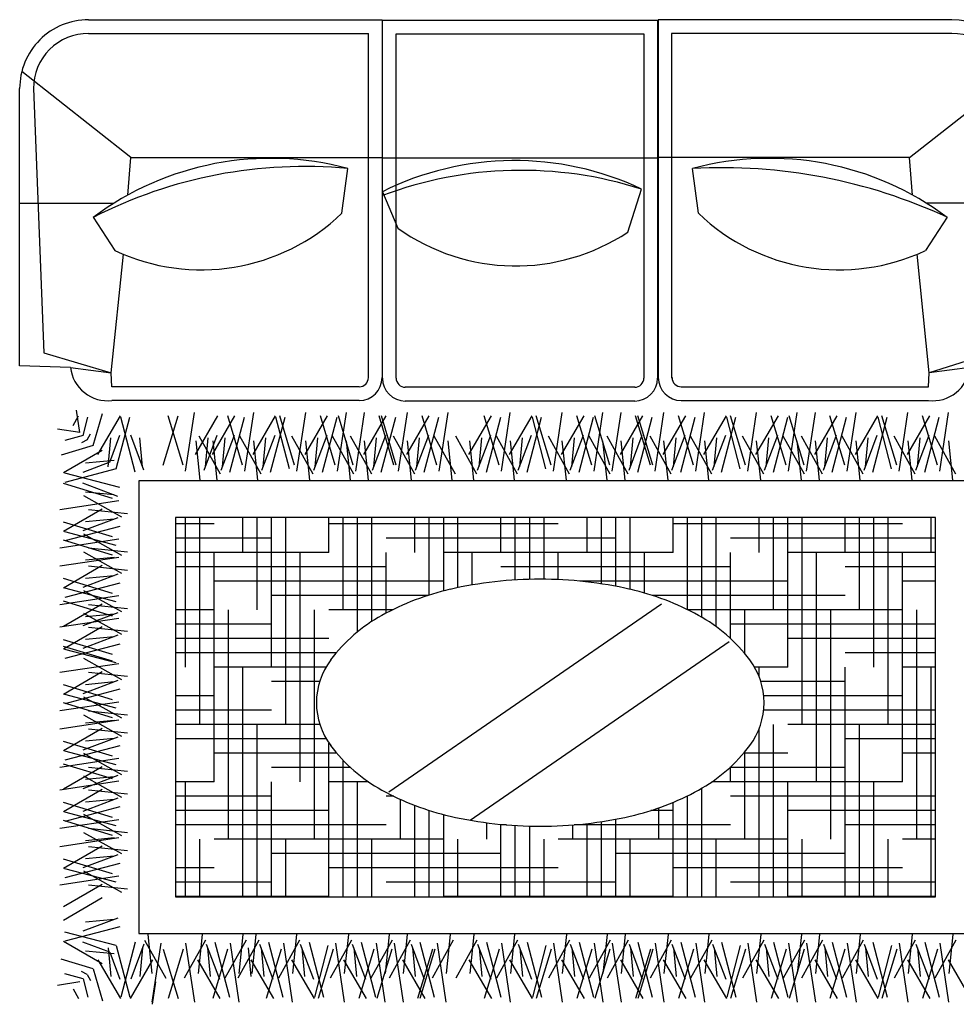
# Model space of a CAD drawing. Header units: millimetres. Extents: x -30782 to 40110, y 35885 to 73818.
# Tile 143 of 166: x 18900 to 20982, y 68538 to 70727. Entities that reach past the tile are written whole.
import ezdxf

# ---------------------------------------------------------------- set-up
doc = ezdxf.new("R2010")
doc.units = ezdxf.units.MM

# ---------------------------------------------------------------- blocks, each defined once
blk = doc.blocks.new('A$C221E0E82')
for p, q in [((2830.9, 2139.1), (2838.4, 2188.7)), ((1068.9, 2089.8), (1019, 2175.6)), ((1087.2, 2052.8), (1067.5, 2183.6)), ((1120.6, 2050.5), (1088.5, 2172.8)), ((1092.5, 2066.4), (1125.5, 2175.7)), ((1159.3, 2089.8), (1109.5, 2175.6)), ((1177.6, 2052.8), (1157.9, 2183.6)), ((1182.9, 2066.4), (1215.9, 2175.7)), ((1194.3, 2058.3), (1224.4, 2172.8)), ((1236.2, 2050.5), (1204, 2172.8)), ((1274.9, 2089.8), (1225, 2175.6)), ((1293.2, 2052.8), (1273.4, 2183.6)), ((1326.6, 2050.5), (1294.4, 2172.8)), ((1298.4, 2066.4), (1331.4, 2175.7)), ((1365.3, 2089.8), (1315.4, 2175.6)), ((1383.6, 2052.8), (1363.8, 2183.6)), ((1388.8, 2066.4), (1421.8, 2175.7)), ((1423.8, 2052.8), (1404, 2183.6)), ((1457.2, 2050.5), (1425, 2172.8)), ((1429, 2066.4), (1462, 2175.7)), ((1495.9, 2089.8), (1446, 2175.6)), ((1514.2, 2052.8), (1494.4, 2183.6)), ((1519.4, 2066.4), (1552.4, 2175.7)), ((1530.8, 2058.3), (1560.9, 2172.8)), ((1572.7, 2050.5), (1540.6, 2172.8)), ((1611.4, 2089.8), (1561.5, 2175.6)), ((1629.7, 2052.8), (1610, 2183.6)), ((1663.1, 2050.5), (1631, 2172.8)), ((1635, 2066.4), (1668, 2175.7)), ((1701.8, 2089.8), (1652, 2175.6)), ((1720.1, 2052.8), (1700.4, 2183.6)), ((1725.4, 2066.4), (1758.4, 2175.7)), ((1758.6, 2050.5), (1726.4, 2172.8)), ((1730.4, 2066.4), (1763.4, 2175.7)), ((1797.3, 2089.8), (1747.4, 2175.6)), ((1815.6, 2052.8), (1795.8, 2183.6)), ((1820.8, 2066.4), (1853.8, 2175.7)), ((1855.7, 2052.8), (1836, 2183.6)), ((1889.2, 2050.5), (1857, 2172.8)), ((1861, 2066.4), (1894, 2175.7)), ((1927.9, 2089.8), (1878, 2175.6)), ((1946.2, 2052.8), (1926.4, 2183.6)), ((1951.4, 2066.4), (1984.4, 2175.7)), ((1962.8, 2058.3), (1992.9, 2172.8)), ((2004.7, 2050.5), (1972.6, 2172.8)), ((2043.4, 2089.8), (1993.5, 2175.6)), ((2061.7, 2052.8), (2042, 2183.6)), ((2095.1, 2050.5), (2063, 2172.8)), ((2067, 2066.4), (2100, 2175.7)), ((2133.8, 2089.8), (2083.9, 2175.6)), ((2204.8, 2052.8), (2185, 2183.6)), ((2210, 2066.4), (2243, 2175.7)), ((2243.2, 2050.5), (2211.1, 2172.8)), ((2215.1, 2066.4), (2248.1, 2175.7)), ((2281.9, 2089.8), (2232, 2175.6)), ((2300.2, 2052.8), (2280.5, 2183.6)), ((2305.5, 2066.4), (2338.5, 2175.7)), ((2340.4, 2052.8), (2320.7, 2183.6)), ((2373.8, 2050.5), (2341.7, 2172.8)), ((2345.7, 2066.4), (2378.7, 2175.7)), ((2412.5, 2089.8), (2362.6, 2175.6)), ((2430.8, 2052.8), (2411.1, 2183.6)), ((2436.1, 2066.4), (2469.1, 2175.7)), ((2447.5, 2058.3), (2477.6, 2172.8)), ((2489.4, 2050.5), (2457.2, 2172.8)), ((2528.1, 2089.8), (2478.2, 2175.6)), ((2546.4, 2052.8), (2526.6, 2183.6)), ((2579.8, 2050.5), (2547.6, 2172.8)), ((2551.6, 2066.4), (2584.6, 2175.7)), ((2618.5, 2089.8), (2568.6, 2175.6)), ((2665.1, 2052.8), (2645.4, 2183.6)), ((2698.6, 2050.5), (2666.4, 2172.8)), ((2670.4, 2066.4), (2703.4, 2175.7)), ((2737.3, 2089.8), (2687.4, 2175.6)), ((2764.1, 2052.8), (2744.3, 2183.6)), ((2769.3, 2066.4), (2802.3, 2175.7)), ((2813.7, 2066.4), (2780.7, 2175.7)), ((2818.9, 2052.8), (2838.7, 2183.6)), ((2837.2, 2089.8), (2887.1, 2175.6)), ((2875.9, 2050.5), (2908.1, 2172.8)), ((2917.8, 2058.3), (2887.7, 2172.8)), ((2958.6, 2089.8), (2908.7, 2175.6)), ((2969.6, 2110), (2948.2, 2180.9)), ((2991.5, 2131.9), (2980.8, 2172.8)), ((3014, 2154.4), (3001.7, 2175.6)), ((2998.7, 2139.1), (3048.3, 2146.6)), ((1051.3, 2046.3), (1098.5, 2130.6)), ((1140.1, 2054.9), (1110.7, 2132.6)), ((1136.9, 2063), (1130.9, 2127.2)), ((1141.7, 2046.3), (1188.9, 2130.6)), ((1255.6, 2054.9), (1226.2, 2132.6)), ((1252.5, 2063), (1246.5, 2127.2)), ((1257.2, 2046.3), (1304.4, 2130.6)), ((1346, 2054.9), (1316.7, 2132.6)), ((1342.9, 2063), (1336.9, 2127.2)), ((1347.7, 2046.3), (1394.8, 2130.6)), ((1387.8, 2046.3), (1435, 2130.6)), ((1476.6, 2054.9), (1447.3, 2132.6)), ((1473.5, 2063), (1467.5, 2127.2)), ((1478.3, 2046.3), (1525.4, 2130.6)), ((1592.2, 2054.9), (1562.8, 2132.6)), ((1589, 2063), (1583, 2127.2)), ((1593.8, 2046.3), (1641, 2130.6)), ((1682.6, 2054.9), (1653.2, 2132.6)), ((1679.4, 2063), (1673.4, 2127.2)), ((1684.2, 2046.3), (1731.4, 2130.6)), ((1778, 2054.9), (1748.6, 2132.6)), ((1774.9, 2063), (1768.9, 2127.2)), ((1779.6, 2046.3), (1826.8, 2130.6)), ((1819.8, 2046.3), (1867, 2130.6)), ((1908.6, 2054.9), (1879.2, 2132.6)), ((1905.5, 2063), (1899.5, 2127.2)), ((1910.2, 2046.3), (1957.4, 2130.6)), ((2024.2, 2054.9), (1994.8, 2132.6)), ((2021, 2063), (2015, 2127.2)), ((2025.8, 2046.3), (2073, 2130.6)), ((2114.6, 2054.9), (2085.2, 2132.6)), ((2111.4, 2063), (2105.4, 2127.2)), ((2116.2, 2046.3), (2163.4, 2130.6)), ((2168.9, 2046.3), (2216, 2130.6)), ((2262.7, 2054.9), (2233.3, 2132.6)), ((2259.5, 2063), (2253.5, 2127.2)), ((2264.3, 2046.3), (2311.5, 2130.6)), ((2304.5, 2046.3), (2351.7, 2130.6)), ((2393.3, 2054.9), (2363.9, 2132.6)), ((2390.1, 2063), (2384.1, 2127.2)), ((2394.9, 2046.3), (2442.1, 2130.6)), ((2508.8, 2054.9), (2479.4, 2132.6)), ((2505.7, 2063), (2499.7, 2127.2)), ((2510.4, 2046.3), (2557.6, 2130.6)), ((2599.2, 2054.9), (2569.9, 2132.6)), ((2596.1, 2063), (2590.1, 2127.2)), ((2600.8, 2046.3), (2648, 2130.6)), ((2624.5, 2063), (2618.5, 2127.2)), ((2629.2, 2046.3), (2676.4, 2130.6)), ((2718, 2054.9), (2688.6, 2132.6)), ((2714.9, 2063), (2708.9, 2127.2)), ((2719.6, 2046.3), (2766.8, 2130.6)), ((2854.9, 2046.3), (2807.7, 2130.6)), ((2856.5, 2054.9), (2885.9, 2132.6)), ((2859.6, 2063), (2865.6, 2127.2)), ((2932.5, 2072.9), (2909.9, 2132.6)), ((2936.2, 2063), (2930.2, 2127.2)), ((2982.4, 2122.8), (2975.2, 2135.8)), ((2991.5, 2131.9), (3032.4, 2121.2)), ((1058.4, 2033.2), (1067.3, 2120.3)), ((1148.8, 2033.2), (1157.8, 2120.3)), ((1264.3, 2033.2), (1273.3, 2120.3)), ((1354.7, 2033.2), (1363.7, 2120.3)), ((1394.9, 2033.2), (1403.9, 2120.3)), ((1485.3, 2033.2), (1494.3, 2120.3)), ((1600.9, 2033.2), (1609.8, 2120.3)), ((1691.3, 2033.2), (1700.3, 2120.3)), ((1786.7, 2033.2), (1795.7, 2120.3)), ((1826.9, 2033.2), (1835.9, 2120.3)), ((1917.3, 2033.2), (1926.3, 2120.3)), ((2032.9, 2033.2), (2041.8, 2120.3)), ((2123.3, 2033.2), (2132.2, 2120.3)), ((2175.9, 2033.2), (2184.9, 2120.3)), ((2271.4, 2033.2), (2280.4, 2120.3)), ((2311.6, 2033.2), (2320.5, 2120.3)), ((2402, 2033.2), (2411, 2120.3)), ((2517.5, 2033.2), (2526.5, 2120.3)), ((2607.9, 2033.2), (2616.9, 2120.3)), ((2636.3, 2033.2), (2645.3, 2120.3)), ((2726.7, 2033.2), (2735.7, 2120.3)), ((2847.8, 2033.2), (2838.8, 2120.3)), ((2969.6, 2110), (3040.5, 2088.6)), ((2982.4, 2122.8), (2995.3, 2115.6)), ((2949.4, 2099), (3035.2, 2049.1)), ((2917.8, 2058.3), (3032.4, 2028.1)), ((2922.6, 2076.6), (2986.7, 2070.6)), ((2932.5, 2072.9), (2992.2, 2050.4)), ((2910.1, 2016.3), (3032.4, 2048.5)), ((2910.1, 2016.3), (3032.4, 2048.5)), ((2868, 2031.6), (1015, 2031.6)), ((2868, 1024.9), (2868, 2031.6)), ((2914.5, 1996.9), (2992.2, 2026.3)), ((2914.5, 1996.9), (2992.2, 2026.3)), ((2922.6, 2000), (2986.7, 2006)), ((2922.6, 2000), (2986.7, 2006)), ((2949.4, 1952.3), (3035.2, 2002.2)), ((2949.4, 1952.3), (3035.2, 2002.2)), ((2949.4, 1922.3), (3035.2, 1972.2)), ((2949.4, 1922.3), (3035.2, 1972.2)), ((2786.4, 1950), (1096.6, 1950)), ((1096.6, 1950), (1096.6, 1106.5)), ((1096.6, 1949.2), (1425.2, 1949.2)), ((1106.5, 1949.2), (1106.5, 1439.3)), ((1170.2, 1950), (1170.2, 1949.2)), ((1202.1, 1950), (1202.1, 1821.8)), ((1234, 1950), (1234, 1694.3)), ((1265.8, 1950), (1265.8, 1566.8)), ((1297.7, 1949.2), (1297.7, 1439.3)), ((1361.4, 1950), (1361.4, 1949.2)), ((1393.3, 1950), (1393.3, 1821.8)), ((1425.2, 1950), (1425.2, 1694.3)), ((1457.1, 1950), (1457.1, 1566.8)), ((1488.9, 1949.2), (1488.9, 1576.4)), ((1552.7, 1950), (1552.7, 1949.2)), ((1584.6, 1950), (1584.6, 1821.8)), ((1616.4, 1950), (1616.4, 1708.5)), ((1648.3, 1950), (1648.3, 1725.4)), ((1680.2, 1949.2), (2190.1, 1949.2)), ((1680.2, 1949.2), (1680.2, 1739.9)), ((1743.9, 1950), (1743.9, 1949.2)), ((1775.8, 1950), (1775.8, 1821.8)), ((1807.7, 1950), (1807.7, 1777.2)), ((1839.5, 1950), (1839.5, 1782.7)), ((1871.4, 1949.2), (1871.4, 1787)), ((1935.2, 1950), (1935.2, 1949.2)), ((1967, 1950), (1967, 1821.8)), ((1998.9, 1950), (1998.9, 1792.7)), ((2030.8, 1950), (2030.8, 1791.3)), ((2062.7, 1949.2), (2062.7, 1788.8)), ((2126.4, 1950), (2126.4, 1949.2)), ((2158.3, 1950), (2158.3, 1821.8)), ((2190.1, 1950), (2190.1, 1766.9)), ((2222, 1950), (2222, 1757.8)), ((2253.9, 1949.2), (2253.9, 1746.7)), ((2317.6, 1950), (2317.6, 1949.2)), ((2349.5, 1950), (2349.5, 1821.8)), ((2381.4, 1950), (2381.4, 1694.3)), ((2413.3, 1950), (2413.3, 1646.5)), ((2445.1, 1949.2), (2445.1, 1608.2)), ((2445.1, 1949.2), (2786.4, 1949.2)), ((2508.9, 1950), (2508.9, 1949.2)), ((2540.7, 1950), (2540.7, 1821.8)), ((2572.6, 1950), (2572.6, 1694.3)), ((2604.5, 1950), (2604.5, 1566.8)), ((2636.4, 1949.2), (2636.4, 1439.3)), ((2700.1, 1950), (2700.1, 1949.2)), ((2732, 1950), (2732, 1821.8)), ((2763.9, 1950), (2763.9, 1694.3)), ((2786.4, 1106.5), (2786.4, 1950)), ((2892.8, 1932.9), (2979.8, 1923.9)), ((2905.9, 1939.9), (2990.2, 1892.8)), ((1096.6, 1917.4), (1552.7, 1917.4)), ((1807.7, 1917.4), (2317.6, 1917.4)), ((2572.6, 1917.4), (2786.4, 1917.4)), ((2910.1, 1875.5), (3032.4, 1907.7)), ((2910.1, 1875.5), (3032.4, 1907.7)), ((2912.3, 1904), (3043.1, 1923.8)), ((2917.8, 1917.5), (3032.4, 1887.3)), ((1170.2, 1885.5), (1680.2, 1885.5)), ((1935.2, 1885.5), (2445.1, 1885.5)), ((2700.1, 1885.5), (2786.4, 1885.5)), ((2914.5, 1856.1), (2992.2, 1885.5)), ((2914.5, 1856.1), (2992.2, 1885.5)), ((2926, 1898.8), (3035.3, 1865.8)), ((2949.4, 1836.9), (3035.2, 1886.7)), ((2949.4, 1836.9), (3035.2, 1886.7)), ((2922.6, 1859.3), (2986.7, 1865.3)), ((2922.6, 1859.3), (2986.7, 1865.3)), ((1297.7, 1853.6), (1807.7, 1853.6)), ((2062.7, 1853.6), (2572.6, 1853.6)), ((2892.8, 1847.4), (2979.8, 1838.4)), ((2905.9, 1854.5), (2990.2, 1807.3)), ((1096.6, 1821.8), (1170.2, 1821.8)), ((1138.3, 1821.8), (1138.3, 1311.8)), ((1329.6, 1821.8), (1329.6, 1311.8)), ((1425.2, 1821.8), (1935.2, 1821.8)), ((1520.8, 1821.8), (1520.8, 1627.6)), ((1712, 1821.8), (1712, 1752.2)), ((1903.3, 1821.8), (1903.3, 1790.1)), ((2094.5, 1821.8), (2094.5, 1785.1)), ((2190.1, 1821.8), (2700.1, 1821.8)), ((2285.8, 1821.8), (2285.8, 1733.4)), ((2477, 1821.8), (2477, 1311.8)), ((2668.2, 1821.8), (2668.2, 1311.8)), ((2912.3, 1818.6), (3043.1, 1838.3)), ((2922.6, 1819), (2986.7, 1825)), ((2922.6, 1819), (2986.7, 1825)), ((2892.8, 1807.2), (2979.8, 1798.2)), ((2905.9, 1814.3), (2990.2, 1767.1)), ((2912.3, 1778.4), (3043.1, 1798.1)), ((2926, 1813.3), (3035.3, 1780.3)), ((1096.6, 1789.9), (1297.7, 1789.9)), ((1552.7, 1789.9), (1900.3, 1789.9)), ((2131.4, 1779.4), (1555.5, 1382.1)), ((2050.7, 1789.9), (2062.7, 1789.9)), ((2317.6, 1789.9), (2786.4, 1789.9)), ((2910.1, 1749.9), (3032.4, 1782)), ((2910.1, 1749.9), (3032.4, 1782)), ((2917.8, 1791.8), (3032.4, 1761.7)), ((2926, 1773.1), (3035.3, 1740.1)), ((1096.6, 1758), (1425.2, 1758)), ((1680.2, 1758), (1729.5, 1758)), ((2445.1, 1758), (2786.4, 1758)), ((2914.5, 1730.4), (2992.2, 1759.8)), ((2914.5, 1730.4), (2992.2, 1759.8)), ((2949.4, 1711.2), (3035.2, 1761.1)), ((2949.4, 1711.2), (3035.2, 1761.1)), ((2922.6, 1733.6), (2986.7, 1739.6)), ((2922.6, 1733.6), (2986.7, 1739.6)), ((1096.6, 1726.1), (1552.7, 1726.1)), ((2311.8, 1716.3), (1706.2, 1298.4)), ((2301.2, 1726.1), (2317.6, 1726.1)), ((2572.6, 1726.1), (2786.4, 1726.1)), ((2892.8, 1721.7), (2979.8, 1712.8)), ((2905.9, 1728.8), (2990.2, 1681.6)), ((2912.3, 1692.9), (3043.1, 1712.6)), ((2914.5, 1680.2), (2992.2, 1709.5)), ((2914.5, 1680.2), (2992.2, 1709.5)), ((2949.4, 1660.9), (3035.2, 1710.8)), ((2949.4, 1660.9), (3035.2, 1710.8)), ((1170.2, 1694.3), (1594, 1694.3)), ((1170.2, 1694.3), (1170.2, 1184.3)), ((1361.4, 1694.3), (1361.4, 1184.3)), ((1552.7, 1694.3), (1552.7, 1661.2)), ((2357, 1694.3), (2445.1, 1694.3)), ((2508.9, 1694.3), (2508.9, 1184.3)), ((2700.1, 1694.3), (2700.1, 1184.3)), ((2700.1, 1694.3), (2786.4, 1694.3)), ((2922.6, 1683.3), (2986.7, 1689.3)), ((2922.6, 1683.3), (2986.7, 1689.3)), ((2926, 1687.6), (3035.3, 1654.6)), ((2892.8, 1671.5), (2979.8, 1662.5)), ((2905.9, 1678.6), (2990.2, 1631.4)), ((1297.7, 1662.4), (1553.9, 1662.4)), ((2397, 1662.4), (2572.6, 1662.4)), ((2910.1, 1614.2), (3032.4, 1646.3)), ((2910.1, 1614.2), (3032.4, 1646.3)), ((2912.3, 1642.6), (3043.1, 1662.4)), ((2917.8, 1656.1), (3032.4, 1626)), ((1096.6, 1630.5), (1170.2, 1630.5)), ((1425.2, 1630.5), (1523.3, 1630.5)), ((2427.7, 1630.5), (2700.1, 1630.5)), ((2914.5, 1594.7), (2992.2, 1624.1)), ((2914.5, 1594.7), (2992.2, 1624.1)), ((2926, 1637.4), (3035.3, 1604.4)), ((2949.4, 1575.5), (3035.2, 1625.4)), ((2949.4, 1575.5), (3035.2, 1625.4)), ((1096.6, 1598.6), (1297.7, 1598.6)), ((2451.2, 1598.6), (2786.4, 1598.6)), ((2922.6, 1597.9), (2986.7, 1603.9)), ((2922.6, 1597.9), (2986.7, 1603.9)), ((2892.8, 1586), (2979.8, 1577)), ((2905.9, 1593.1), (2990.2, 1545.9)), ((2912.3, 1557.2), (3043.1, 1576.9)), ((1096.6, 1566.8), (1425.2, 1566.8)), ((1202.1, 1566.8), (1202.1, 1106.5)), ((1393.3, 1566.8), (1393.3, 1106.5)), ((2465.5, 1566.8), (2786.4, 1566.8)), ((2540.7, 1566.8), (2540.7, 1106.5)), ((2732, 1566.8), (2732, 1106.5)), ((2922.6, 1557.7), (2986.7, 1563.7)), ((2922.6, 1557.7), (2986.7, 1563.7)), ((1096.6, 1534.9), (1478.8, 1534.9)), ((2572.6, 1534.9), (2786.4, 1534.9)), ((2892.8, 1545.8), (2979.8, 1536.8)), ((2905.9, 1552.9), (2990.2, 1505.7)), ((2912.3, 1517), (3043.1, 1536.7)), ((2926, 1551.9), (3035.3, 1518.9)), ((2910.1, 1488.5), (3032.4, 1520.6)), ((2910.1, 1488.5), (3032.4, 1520.6)), ((2917.8, 1530.4), (3032.4, 1500.3)), ((2926, 1511.7), (3035.3, 1478.7)), ((1170.2, 1503), (1478.7, 1503)), ((2700.1, 1503), (2786.4, 1503)), ((2914.5, 1469.1), (2992.2, 1498.4)), ((2914.5, 1469.1), (2992.2, 1498.4)), ((2949.4, 1449.8), (3035.2, 1499.7)), ((2949.4, 1449.8), (3035.2, 1499.7)), ((1297.7, 1471.2), (1485.1, 1471.2)), ((2465.9, 1471.2), (2572.6, 1471.2)), ((2905.9, 1467.4), (2990.2, 1420.3)), ((2922.6, 1472.2), (2986.7, 1478.2)), ((2922.6, 1472.2), (2986.7, 1478.2)), ((1488.9, 1460.3), (1488.9, 1439.3)), ((2892.8, 1460.3), (2979.8, 1451.4)), ((2912.3, 1431.5), (3043.1, 1451.3)), ((1096.6, 1439.3), (1170.2, 1439.3)), ((1234, 1439.3), (1234, 1106.5)), ((1425.2, 1439.3), (1425.2, 1106.5)), ((1425.2, 1439.3), (1499.1, 1439.3)), ((2451.9, 1439.3), (2700.1, 1439.3)), ((2572.6, 1439.3), (2572.6, 1106.5)), ((2763.9, 1439.3), (2763.9, 1106.5)), ((2917.8, 1429.9), (3032.4, 1399.8)), ((2926, 1426.3), (3035.3, 1393.3)), ((1096.6, 1407.4), (1297.7, 1407.4)), ((1520.8, 1409.1), (1520.8, 1311.8)), ((2428.7, 1407.4), (2786.4, 1407.4)), ((2910.1, 1388), (3032.4, 1420.1)), ((2910.1, 1388), (3032.4, 1420.1)), ((2926, 1411.2), (3035.3, 1378.2)), ((2914.5, 1368.5), (2992.2, 1397.9)), ((2914.5, 1368.5), (2992.2, 1397.9)), ((2949.4, 1349.3), (3035.2, 1399.1)), ((2949.4, 1349.3), (3035.2, 1399.1)), ((1096.6, 1375.5), (1425.2, 1375.5)), ((1552.7, 1375.4), (1552.7, 1184.3)), ((2381.4, 1360.7), (2381.4, 1106.5)), ((2445.1, 1375.5), (2786.4, 1375.5)), ((2892.8, 1359.8), (2979.8, 1350.8)), ((2905.9, 1366.9), (2990.2, 1319.7)), ((2922.6, 1371.7), (2986.7, 1377.7)), ((2922.6, 1371.7), (2986.7, 1377.7)), ((1096.6, 1343.7), (1552.7, 1343.7)), ((1584.6, 1349.1), (1584.6, 1106.5)), ((2349.5, 1337.4), (2349.5, 1106.5)), ((2572.6, 1343.7), (2786.4, 1343.7)), ((2912.3, 1331), (3043.1, 1350.7)), ((2914.5, 1318.3), (2992.2, 1347.6)), ((2914.5, 1318.3), (2992.2, 1347.6)), ((2949.4, 1299), (3035.2, 1348.9)), ((2949.4, 1299), (3035.2, 1348.9)), ((1616.4, 1328.2), (1616.4, 1106.5)), ((2317.6, 1318.9), (2317.6, 1184.3)), ((2905.9, 1316.6), (2990.2, 1269.5)), ((2922.6, 1321.4), (2986.7, 1327.4)), ((2922.6, 1321.4), (2986.7, 1327.4)), ((2926, 1325.7), (3035.3, 1292.7)), ((1170.2, 1311.8), (1647.2, 1311.8)), ((1265.8, 1311.8), (1265.8, 1106.5)), ((1457.1, 1311.8), (1457.1, 1106.5)), ((1648.3, 1311.3), (1648.3, 1106.5)), ((2303.8, 1311.8), (2445.1, 1311.8)), ((2413.3, 1311.8), (2413.3, 1106.5)), ((2604.5, 1311.8), (2604.5, 1106.5)), ((2700.1, 1311.8), (2786.4, 1311.8)), ((2892.8, 1309.5), (2979.8, 1300.6)), ((2912.3, 1280.7), (3043.1, 1300.5)), ((2917.8, 1294.1), (3032.4, 1264)), ((1297.7, 1279.9), (1725.7, 1279.9)), ((1743.9, 1274.3), (1743.9, 1184.3)), ((2190.1, 1269.7), (2190.1, 1106.5)), ((2222, 1278.9), (2222, 1106.5)), ((2225.3, 1279.9), (2572.6, 1279.9)), ((2910.1, 1252.2), (3032.4, 1284.4)), ((2910.1, 1252.2), (3032.4, 1284.4)), ((2926, 1275.5), (3035.3, 1242.4)), ((1096.6, 1248), (1170.2, 1248)), ((1425.2, 1248), (1886.7, 1248)), ((1775.8, 1266.1), (1775.8, 1106.5)), ((1807.7, 1259.5), (1807.7, 1106.5)), ((1839.5, 1254), (1839.5, 1106.5)), ((2126.4, 1256.4), (2126.4, 1184.3)), ((2158.3, 1262.4), (2158.3, 1106.5)), ((2190.1, 1248), (2700.1, 1248)), ((2914.5, 1232.8), (2992.2, 1262.2)), ((2914.5, 1232.8), (2992.2, 1262.2)), ((2949.4, 1213.5), (3035.2, 1263.4)), ((2949.4, 1213.5), (3035.2, 1263.4)), ((1935.2, 1244.6), (1935.2, 1184.3)), ((1967, 1243.7), (1967, 1106.5)), ((1998.9, 1244), (1998.9, 1106.5)), ((2030.8, 1245.4), (2030.8, 1106.5)), ((2905.9, 1231.2), (2990.2, 1184)), ((2922.6, 1235.9), (2986.7, 1241.9)), ((2922.6, 1235.9), (2986.7, 1241.9)), ((1096.6, 1216.2), (1297.7, 1216.2)), ((1552.7, 1216.2), (2062.7, 1216.2)), ((2317.6, 1216.2), (2786.4, 1216.2)), ((2892.8, 1224.1), (2979.8, 1215.1)), ((2912.3, 1195.3), (3043.1, 1215)), ((1096.6, 1184.3), (1425.2, 1184.3)), ((1106.5, 1184.3), (1106.5, 1106.5)), ((1297.7, 1184.3), (1297.7, 1106.5)), ((1488.9, 1184.3), (1488.9, 1106.5)), ((1680.2, 1184.3), (2190.1, 1184.3)), ((1680.2, 1184.3), (1680.2, 1106.5)), ((1871.4, 1184.3), (1871.4, 1106.5)), ((2062.7, 1184.3), (2062.7, 1106.5)), ((2253.9, 1184.3), (2253.9, 1106.5)), ((2445.1, 1184.3), (2786.4, 1184.3)), ((2445.1, 1184.3), (2445.1, 1106.5)), ((2636.4, 1184.3), (2636.4, 1106.5)), ((2892.8, 1183.9), (2979.8, 1174.9)), ((2905.9, 1191), (2990.2, 1143.8)), ((2922.6, 1195.7), (2986.7, 1201.7)), ((2922.6, 1195.7), (2986.7, 1201.7)), ((2926, 1190), (3035.3, 1157)), ((2912.3, 1155), (3043.1, 1174.8)), ((2917.8, 1168.5), (3032.4, 1138.4)), ((1096.6, 1152.4), (1552.7, 1152.4)), ((1807.7, 1152.4), (2317.6, 1152.4)), ((2572.6, 1152.4), (2786.4, 1152.4)), ((2910.1, 1126.6), (3032.4, 1158.7)), ((2910.1, 1126.6), (3032.4, 1158.7)), ((2926, 1149.8), (3035.3, 1116.8)), ((1170.2, 1120.6), (1680.2, 1120.6)), ((1935.2, 1120.6), (2445.1, 1120.6)), ((2700.1, 1120.6), (2786.4, 1120.6)), ((2914.5, 1107.1), (2992.2, 1136.5)), ((2914.5, 1107.1), (2992.2, 1136.5)), ((2922.6, 1110.3), (2986.7, 1116.3)), ((2922.6, 1110.3), (2986.7, 1116.3)), ((2949.4, 1087.9), (3035.2, 1137.8)), ((2949.4, 1087.9), (3035.2, 1137.8)), ((1096.6, 1106.5), (2786.4, 1106.5)), ((2892.8, 1098.4), (2979.8, 1089.5)), ((2905.9, 1105.5), (2990.2, 1058.3)), ((2912.3, 1069.6), (3043.1, 1089.3)), ((2914.5, 1059.6), (2992.2, 1030.3)), ((2914.5, 1059.6), (2992.2, 1030.3)), ((2922.6, 1056.5), (2986.7, 1050.5)), ((2922.6, 1056.5), (2986.7, 1050.5)), ((2926, 1064.3), (3035.3, 1031.3)), ((2910.1, 1040.2), (3032.4, 1008)), ((2910.1, 1040.2), (3032.4, 1008)), ((1015, 1024.9), (2868, 1024.9)), ((1051.3, 1010.3), (1098.5, 926)), ((1058.4, 1023.3), (1067.3, 936.3)), ((1141.7, 1010.3), (1188.9, 926)), ((1148.8, 1023.3), (1157.8, 936.3)), ((1257.2, 1010.3), (1304.4, 926)), ((1264.3, 1023.3), (1273.3, 936.3)), ((1347.7, 1010.3), (1394.8, 926)), ((1354.7, 1023.3), (1363.7, 936.3)), ((1387.8, 1010.3), (1435, 926)), ((1394.9, 1023.3), (1403.9, 936.3)), ((1478.3, 1010.3), (1525.4, 926)), ((1485.3, 1023.3), (1494.3, 936.3)), ((1593.8, 1010.3), (1641, 926)), ((1600.9, 1023.3), (1609.8, 936.3)), ((1684.2, 1010.3), (1731.4, 926)), ((1691.3, 1023.3), (1700.3, 936.3)), ((1779.6, 1010.3), (1826.8, 926)), ((1786.7, 1023.3), (1795.7, 936.3)), ((1819.8, 1010.3), (1867, 926)), ((1826.9, 1023.3), (1835.9, 936.3)), ((1910.2, 1010.3), (1957.4, 926)), ((1917.3, 1023.3), (1926.3, 936.3)), ((2025.8, 1010.3), (2073, 926)), ((2032.9, 1023.3), (2041.8, 936.3)), ((2116.2, 1010.3), (2163.4, 926)), ((2123.3, 1023.3), (2132.2, 936.3)), ((2164, 1010.3), (2211.1, 926)), ((2171.1, 1023.3), (2180, 936.3)), ((2254.4, 1010.3), (2301.6, 926)), ((2261.5, 1023.3), (2270.4, 936.3)), ((2349.8, 1010.3), (2397, 926)), ((2356.9, 1023.3), (2365.9, 936.3)), ((2390, 1010.3), (2437.2, 926)), ((2397.1, 1023.3), (2406.1, 936.3)), ((2480.4, 1010.3), (2527.6, 926)), ((2487.5, 1023.3), (2496.5, 936.3)), ((2596, 1010.3), (2643.1, 926)), ((2603, 1023.3), (2612, 936.3)), ((2686.4, 1010.3), (2733.6, 926)), ((2693.5, 1023.3), (2702.4, 936.3)), ((2731.5, 1023.3), (2740.4, 936.3)), ((2917.8, 998.3), (3032.4, 1028.4)), ((2949.4, 957.6), (3035.2, 1007.4)), ((1087.2, 1003.8), (1067.5, 873)), ((1120.6, 1006), (1088.5, 883.7)), ((1092.5, 990.1), (1125.5, 880.8)), ((1140.1, 1001.6), (1110.7, 923.9)), ((1136.9, 993.6), (1130.9, 929.4)), ((1177.6, 1003.8), (1157.9, 873)), ((1182.9, 990.1), (1215.9, 880.8)), ((1194.3, 998.3), (1224.4, 883.7)), ((1236.2, 1006), (1204, 883.7)), ((1255.6, 1001.6), (1226.2, 923.9)), ((1252.5, 993.6), (1246.5, 929.4)), ((1293.2, 1003.8), (1273.4, 873)), ((1326.6, 1006), (1294.4, 883.7)), ((1298.4, 990.1), (1331.4, 880.8)), ((1346, 1001.6), (1316.7, 923.9)), ((1342.9, 993.6), (1336.9, 929.4)), ((1383.6, 1003.8), (1363.8, 873)), ((1388.8, 990.1), (1421.8, 880.8)), ((1423.8, 1003.8), (1404, 873)), ((1457.2, 1006), (1425, 883.7)), ((1429, 990.1), (1462, 880.8)), ((1476.6, 1001.6), (1447.3, 923.9)), ((1473.5, 993.6), (1467.5, 929.4)), ((1514.2, 1003.8), (1494.4, 873)), ((1519.4, 990.1), (1552.4, 880.8)), ((1530.8, 998.3), (1560.9, 883.7)), ((1572.7, 1006), (1540.6, 883.7)), ((1592.2, 1001.6), (1562.8, 923.9)), ((1589, 993.6), (1583, 929.4)), ((1629.7, 1003.8), (1610, 873)), ((1663.1, 1006), (1631, 883.7)), ((1635, 990.1), (1668, 880.8)), ((1682.6, 1001.6), (1653.2, 923.9)), ((1679.4, 993.6), (1673.4, 929.4)), ((1720.1, 1003.8), (1700.4, 873)), ((1725.4, 990.1), (1758.4, 880.8)), ((1758.6, 1006), (1726.4, 883.7)), ((1730.4, 990.1), (1763.4, 880.8)), ((1778, 1001.6), (1748.6, 923.9)), ((1774.9, 993.6), (1768.9, 929.4)), ((1815.6, 1003.8), (1795.8, 873)), ((1820.8, 990.1), (1853.8, 880.8)), ((1855.7, 1003.8), (1836, 873)), ((1889.2, 1006), (1857, 883.7)), ((1861, 990.1), (1894, 880.8)), ((1908.6, 1001.6), (1879.2, 923.9)), ((1905.5, 993.6), (1899.5, 929.4)), ((1946.2, 1003.8), (1926.4, 873)), ((1951.4, 990.1), (1984.4, 880.8)), ((1962.8, 998.3), (1992.9, 883.7)), ((2004.7, 1006), (1972.6, 883.7)), ((2024.2, 1001.6), (1994.8, 923.9)), ((2021, 993.6), (2015, 929.4)), ((2061.7, 1003.8), (2042, 873)), ((2095.1, 1006), (2063, 883.7)), ((2067, 990.1), (2100, 880.8)), ((2114.6, 1001.6), (2085.2, 923.9)), ((2111.4, 993.6), (2105.4, 929.4)), ((2199.9, 1003.8), (2180.1, 873)), ((2233.3, 1006), (2201.2, 883.7)), ((2205.1, 990.1), (2238.2, 880.8)), ((2252.8, 1001.6), (2223.4, 923.9)), ((2249.6, 993.6), (2243.6, 929.4)), ((2290.3, 1003.8), (2270.6, 873)), ((2295.6, 990.1), (2328.6, 880.8)), ((2328.8, 1006), (2296.6, 883.7)), ((2300.6, 990.1), (2333.6, 880.8)), ((2348.2, 1001.6), (2318.8, 923.9)), ((2345.1, 993.6), (2339.1, 929.4)), ((2385.7, 1003.8), (2366, 873)), ((2391, 990.1), (2424, 880.8)), ((2425.9, 1003.8), (2406.2, 873)), ((2459.4, 1006), (2427.2, 883.7)), ((2431.2, 990.1), (2464.2, 880.8)), ((2478.8, 1001.6), (2449.4, 923.9)), ((2475.7, 993.6), (2469.7, 929.4)), ((2516.3, 1003.8), (2496.6, 873)), ((2521.6, 990.1), (2554.6, 880.8)), ((2533, 998.3), (2563.1, 883.7)), ((2574.9, 1006), (2542.8, 883.7)), ((2594.3, 1001.6), (2565, 923.9)), ((2591.2, 993.6), (2585.2, 929.4)), ((2631.9, 1003.8), (2612.1, 873)), ((2665.3, 1006), (2633.2, 883.7)), ((2637.1, 990.1), (2670.1, 880.8)), ((2684.8, 1001.6), (2655.4, 923.9)), ((2681.6, 993.6), (2675.6, 929.4)), ((2722.8, 1001.6), (2693.4, 923.9)), ((2719.6, 993.6), (2713.6, 929.4)), ((2764.1, 1003.8), (2744.3, 873)), ((2769.3, 990.1), (2802.3, 880.8)), ((2813.7, 990.1), (2780.7, 880.8)), ((2856.5, 1001.6), (2885.9, 923.9)), ((2859.6, 993.6), (2865.6, 929.4)), ((2875.9, 1006), (2908.1, 883.7)), ((2917.8, 998.3), (2887.7, 883.7)), ((2922.6, 980), (2986.7, 986)), ((2936.2, 993.6), (2930.2, 929.4)), ((2932.5, 983.6), (2992.2, 1006.2)), ((1159.3, 966.8), (1109.5, 880.9)), ((1274.9, 966.8), (1225, 880.9)), ((1365.3, 966.8), (1315.4, 880.9)), ((1495.9, 966.8), (1446, 880.9)), ((1611.4, 966.8), (1561.5, 880.9)), ((1701.8, 966.8), (1652, 880.9)), ((1797.3, 966.8), (1747.4, 880.9)), ((1927.9, 966.8), (1878, 880.9)), ((2043.4, 966.8), (1993.5, 880.9)), ((2133.8, 966.8), (2083.9, 880.9)), ((2272, 966.8), (2222.1, 880.9)), ((2367.5, 966.8), (2317.6, 880.9)), ((2498.1, 966.8), (2448.2, 880.9)), ((2613.6, 966.8), (2563.7, 880.9)), ((2704, 966.8), (2654.1, 880.9)), ((2742, 966.8), (2692.1, 880.9)), ((2958.6, 966.8), (2908.7, 880.9)), ((2932.5, 983.6), (2909.9, 923.9)), ((2969.6, 946.5), (3040.5, 967.9)), ((2969.6, 946.5), (2948.2, 875.6)), ((2982.4, 933.7), (2975.2, 920.8)), ((2991.5, 924.6), (2980.8, 883.7)), ((2982.4, 933.7), (2995.3, 940.9)), ((2991.5, 924.6), (3032.4, 935.4)), ((2998.7, 917.4), (3006.2, 867.8)), ((2998.7, 917.4), (3048.3, 909.9)), ((3014, 902.1), (3001.7, 880.9)), ((1661.9, 846.5), (1112.3, 846.5)), ((1765.4, 847.6), (2275.4, 847.6)), ((2377.9, 846.5), (2927.6, 846.5)), ((1112.3, 815.9), (1110.7, 784.8)), ((1661.9, 815.9), (1112.3, 815.9)), ((1765.4, 817), (2275.4, 817)), ((2377.9, 815.9), (2927.6, 815.9)), ((2927.6, 815.9), (2929.1, 784.8)), ((1683.9, 30.6), (1683.9, 796.6)), ((1712.9, 0), (1712.9, 795.5)), ((1714.4, 1), (1714.4, 796.6)), ((1745, 31.6), (1745, 796.6)), ((2295.8, 796.6), (2295.8, 31.6)), ((2326.4, 796.6), (2326.4, 1)), ((2326.9, 0), (2326.9, 795.5)), ((2357, 796.6), (2357, 30.6)), ((968.4, 740.3), (1110.7, 784.8)), ((1020.1, 773.2), (1110.7, 784.8)), ((1110.7, 784.8), (1137.6, 521.3)), ((2929.1, 784.8), (2902.2, 521.3)), ((3079, 740.3), (2929.1, 784.8)), ((3019.8, 773.2), (2929.1, 784.8)), ((3019.8, 773.2), (3132.7, 769.1)), ((3132.7, 769.1), (3132.7, 153)), ((3102.1, 153), (3079, 740.3)), ((1070.8, 439.3), (1118.8, 513)), ((2969, 439.3), (2921.1, 513)), ((1780.7, 472.2), (1750.1, 376.6)), ((2326.2, 382.3), (2292.1, 463.3)), ((1623.5, 430.4), (1636.6, 330.8)), ((1712.9, 425.2), (1714.4, 425.2)), ((2326.4, 425.2), (2326.9, 425.2)), ((2416.3, 430.4), (2403.2, 330.8)), ((907.2, 408), (1116.7, 408)), ((3132.7, 408), (2923.2, 408)), ((1147.8, 389.7), (1154.4, 306)), ((2892, 389.7), (2885.5, 306)), ((2326.4, 307), (1714.4, 307)), ((1154.4, 306), (911.8, 115.5)), ((1154.4, 306), (1712.9, 306)), ((2885.5, 306), (2326.9, 306)), ((2885.5, 306), (3128, 115.5)), ((1712.9, 221.2), (1714.4, 221.2)), ((2326.4, 221.2), (2326.9, 221.2)), ((1060.1, 30.6), (1683.9, 30.6)), ((2295.8, 31.6), (1745, 31.6)), ((2979.7, 30.6), (2357, 30.6)), ((1060.1, 0), (1712.9, 0)), ((2326.4, 1), (1714.4, 1)), ((2979.7, 0), (2326.9, 0))]:
    blk.add_line(p, q)
for centre, radius, start, end in [((1975.5, 894.6), 898.4, 90, 102.8807), ((1975.5, 894.6), 898.4, 77.1193, 90), ((1905, 1203), 582.1, 102.8807, 118.9019), ((2046, 1203), 582.1, 61.0981, 77.1193), ((1797.7, 1397.2), 360.2, 118.9019, 143.1195), ((2153.2, 1397.2), 360.2, 36.8805, 61.0981), ((1636.3, 1518.3), 158.4, 143.1195, 180), ((2314.6, 1518.3), 158.4, 0, 36.8805), ((1636.3, 1518.3), 158.4, 180, 216.8805), ((2314.6, 1518.3), 158.4, 323.1195, 0), ((1797.7, 1639.4), 360.2, 216.8805, 241.0981), ((2153.2, 1639.4), 360.2, 298.9019, 323.1195), ((1905, 1833.7), 582.1, 241.0981, 257.1193), ((2046, 1833.7), 582.1, 282.8807, 298.9019), ((1975.5, 2142.1), 898.4, 257.1193, 270), ((1975.5, 2142.1), 898.4, 270, 282.8807), ((1102.7, 763.9), 83.2, 83.4179, 173.5749), ((1661.9, 795.5), 51, 0, 90), ((1765.4, 796.6), 51, 90, 180), ((2275.4, 796.6), 51, 0, 90), ((2377.9, 795.5), 51, 90, 180), ((2937.1, 763.9), 83.2, 6.4251, 96.5821), ((1661.9, 795.5), 20.4, 0, 90), ((1765.4, 796.6), 20.4, 90, 180), ((2275.4, 796.6), 20.4, 0, 90), ((2377.9, 795.5), 20.4, 90, 180), ((1643.7, 2423.7), 1710.9, 272.3193, 272.3711), ((1643.7, 2423.7), 1812.9, 272.1888, 272.2376), ((1311.1, 104.6), 451.4, 46.1942, 115.2134), ((2029.9, 95.9), 451.4, 54.4888, 123.508), ((2728.8, 104.6), 451.4, 64.7866, 133.8058), ((1465.3, 966.9), 658.7, 233.2071, 285.072), ((1570.3, 1514.1), 1185.2, 245.0725, 273.2065), ((2574.5, 966.9), 658.7, 254.928, 306.7929), ((2499.5, 1357.6), 1031.3, 264.6406, 297.0804), ((1643.7, 2423.7), 2118.9, 288.7972, 288.812), ((2017.7, 1213.8), 878.9, 252.2742, 290.5658), ((2032.3, 971.8), 658.7, 244.6302, 296.4951), ((1643.7, 2423.7), 2144.4, 288.5655, 288.5801), ((1643.7, 2423.7), 2118.9, 271.8726, 271.9144), ((1643.7, 2423.7), 2144.4, 271.8503, 271.8916), ((1060.1, 153), 153, 180, 270), ((1060.1, 153), 122.4, 180, 270), ((2979.7, 153), 153, 270, 0), ((2979.7, 153), 122.4, 270, 0)]:
    blk.add_arc(centre, radius, start, end)

msp = doc.modelspace()

# ---------------------------------------------------------------- block references
at = {"rotation": 180}
msp.add_blockref('A$C221E0E82', (22032.9, 70726.9), dxfattribs=at)

doc.saveas('drawing.dxf')
